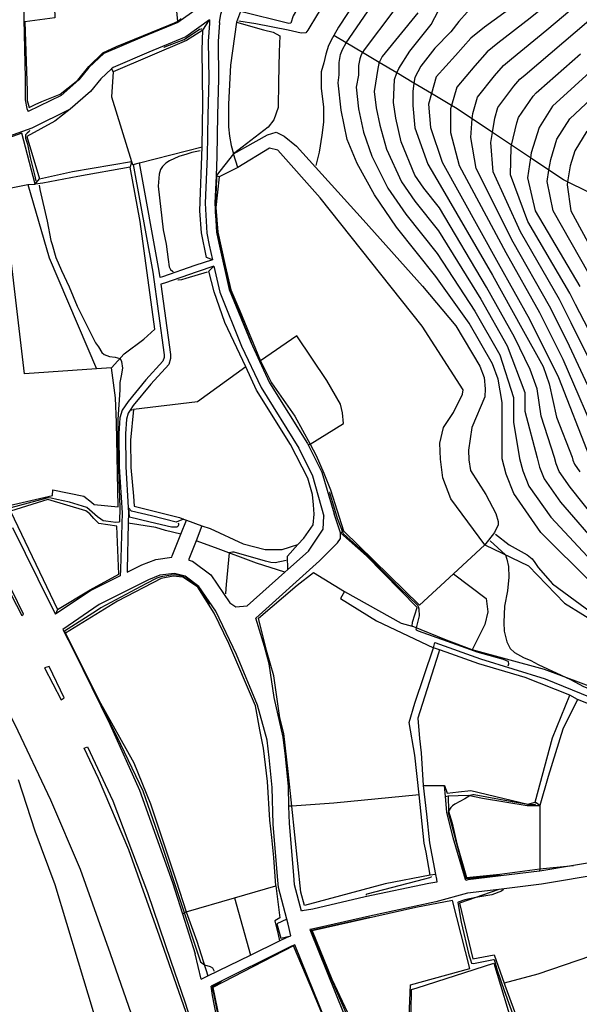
# Model space of a CAD drawing. Header units: metres. Extents: x -53000 to -50572, y -90750 to -89873.
# Tile 8 of 27: x -52510 to -52424, y -90245 to -90094. Entities that reach past the tile are written whole.
import ezdxf

# ---------------------------------------------------------------- set-up
doc = ezdxf.new("R2010")
doc.units = ezdxf.units.M
for name, color, linetype in [('2101000', 7, 'Continuous'), ('5212110', 7, 'Continuous'), ('5212120', 7, 'Continuous'), ('6101110', 7, 'Continuous'), ('6101120', 7, 'Continuous'), ('6110110', 7, 'Continuous'), ('6110120', 7, 'Continuous'), ('6301000', 7, 'Continuous'), ('6302000', 7, 'Continuous'), ('7101000', 7, 'Continuous'), ('7102000', 7, 'Continuous'), ('7201110', 7, 'Continuous'), ('7201120', 7, 'Continuous'), ('7521000', 7, 'Continuous')]:
    doc.layers.add(name, color=color, linetype=linetype)
picture_1 = doc.add_image_def('image1.tif', size_in_pixel=(4000, 3000))

msp = doc.modelspace()

# ---------------------------------------------------------------- linework, layer by layer
at = {"layer": '2101000'}
for points in [[(-52509.51, -90079.54, 41.31), (-52509.16, -90085.4, 40.24), (-52509.12, -90092.03, 40.24), (-52508.83, -90103.19, 40.24), (-52508.83, -90106.57, 40.24)], [(-52474.69, -90079.99, 44.35), (-52475.86, -90083.91, 43.54), (-52478.39, -90087.79, 43.09), (-52481.73, -90092.02, 42.86), (-52485.53, -90094.73, 42.29), (-52490.97, -90097, 41.83), (-52496.82, -90099.49, 41.72), (-52499.1, -90101.63, 41.61), (-52500.67, -90103.53, 41.49), (-52503.36, -90105.89, 40.81), (-52508.38, -90108.36, 40.08)], [(-52479.18, -90094.73, 42.63), (-52478.95, -90093.48, 42.77), (-52478.52, -90091.99, 42.95)], [(-52480.71, -90094.36, 42.76), (-52484.31, -90096.93, 42.29), (-52489.96, -90099.28, 41.83), (-52495.43, -90101.61, 41.72), (-52495.65, -90101.82, 41.71), (-52497.27, -90103.34, 41.61), (-52498.88, -90105.28, 41.49), (-52501.95, -90107.98, 40.81), (-52507.81, -90110.87, 40.02), (-52514.85, -90113.39, 39.67), (-52522.56, -90115.18, 39.56), (-52534.74, -90117.27, 39.99), (-52536.04, -90117.49, 40.04)], [(-52480.71, -90094.36, 42.76), (-52480.7, -90094.88, 42.68), (-52480.89, -90097.59, 43.2), (-52480.81, -90103.42, 43.77), (-52480.95, -90108.84, 43.77), (-52481.06, -90115.19, 43.77), (-52481.35, -90122.35, 43.88), (-52481.11, -90126.95, 43.77), (-52480.75, -90128.77, 43.77), (-52480.24, -90130.99, 43.77)], [(-52479.18, -90094.73, 42.63), (-52479.39, -90097.63, 43.2), (-52479.31, -90103.42, 43.77), (-52479.45, -90108.85, 43.77), (-52479.56, -90115.23, 43.77), (-52479.68, -90118.18, 43.81), (-52479.85, -90122.35, 43.88), (-52479.62, -90126.76, 43.77), (-52479.28, -90128.46, 43.77), (-52477.66, -90135.52, 43.77), (-52474.4, -90143.61, 44), (-52473.05, -90146.51, 44.05), (-52471.5, -90149.82, 44.11), (-52465.71, -90159.08, 44.11), (-52465.61, -90159.28, 44.11), (-52463.55, -90163.48, 44.11), (-52461.63, -90169.85, 43.88)], [(-52508.83, -90106.57, 40.24), (-52508.58, -90107.87, 40.24), (-52508.38, -90108.36, 40.08)], [(-52492.34, -90116.43, 42), (-52489.36, -90132.9, 41.61), (-52487.64, -90145.55, 41.38), (-52487.63, -90145.95, 41.38), (-52487.8, -90146.5, 41.38), (-52490.43, -90149.33, 41.27), (-52493.13, -90152.67, 41.04), (-52494.02, -90153.99, 41.04), (-52494.38, -90155.18, 40.7), (-52494.52, -90157.59, 40.36), (-52494.47, -90162.65, 40.24), (-52494.05, -90169.67, 40.24), (-52494.29, -90178.33, 40.92), (-52494.36, -90179.3, 41.12), (-52498.8, -90181.53, 40.92), (-52504.21, -90185.18, 40.69)], [(-52492.34, -90116.43, 42), (-52491.36, -90116.18, 42)], [(-52480.24, -90130.99, 43.77), (-52482.94, -90131.89, 42.86), (-52487.89, -90133.62, 41.49), (-52488.24, -90133.71, 41.59), (-52488.37, -90132.76, 41.61), (-52491.36, -90116.18, 42)], [(-52480.01, -90132, 43.77), (-52482.59, -90132.82, 42.86), (-52487.56, -90134.57, 41.49), (-52488.1, -90134.74, 41.57), (-52486.65, -90145.47, 41.38), (-52486.63, -90146.08, 41.38), (-52486.9, -90147.01, 41.38), (-52489.67, -90149.99, 41.27), (-52492.33, -90153.27, 41.04), (-52492.82, -90154, 41.04), (-52493.11, -90154.42, 41.04), (-52493.38, -90155.35, 40.7), (-52493.52, -90157.61, 40.36), (-52493.47, -90162.62, 40.24), (-52493.09, -90168.88, 40.24), (-52493.04, -90169.66, 40.24), (-52493.09, -90171.24, 40.37), (-52493.29, -90178.36, 40.92), (-52493.25, -90178.75, 41.17), (-52491.01, -90177.62, 41.27), (-52488.91, -90176.78, 41.38), (-52486.44, -90176.46, 41.47), (-52486.38, -90176.26, 41.63), (-52485.06, -90172.91, 41.49), (-52484.22, -90170.78, 41.41)], [(-52480.01, -90132, 43.77), (-52479.09, -90135.97, 43.77), (-52475.78, -90144.21, 44), (-52472.82, -90150.54, 44.11), (-52467.02, -90159.81, 44.11), (-52464.95, -90164.02, 44.11), (-52463.23, -90170.19, 43.88)], [(-52481.85, -90171.64, 41.41), (-52482.75, -90173.94, 41.51), (-52483.84, -90176.76, 41.63), (-52483.85, -90176.93, 41.67), (-52483.28, -90177.08, 41.72), (-52480.47, -90179.16, 41.83), (-52477.56, -90183.45, 42.06), (-52476.67, -90184.04, 42.13), (-52474.92, -90183.88, 42.1), (-52469.18, -90178.75, 42.72), (-52468.7, -90178.32, 42.78), (-52465.58, -90175.53, 43.2), (-52463.53, -90172.48, 43.43), (-52463.33, -90172.16, 43.54), (-52463.23, -90170.19, 43.88)], [(-52446.14, -90224.93, 44.9), (-52446, -90225.65, 44.9), (-52445.95, -90226.11, 44.45), (-52447.16, -90226.29, 44.43), (-52456.9, -90228.36, 44), (-52464.9, -90230.22, 43.31), (-52466.53, -90230.49, 42.97), (-52466.61, -90230.53, 43.05), (-52467.69, -90226.51, 43.2), (-52467.82, -90225.05, 43.2), (-52468.47, -90217.13, 43.31), (-52468.55, -90214.52, 43.31), (-52468.64, -90211.49, 43.31), (-52469.1, -90206.84, 43.31), (-52469.41, -90203.95, 43.31), (-52470.83, -90197.88, 43.31), (-52471.59, -90192.77, 42.7), (-52472.29, -90190.1, 42.4), (-52473.62, -90185.76, 42.23), (-52463.9, -90176.99, 43.2), (-52461.16, -90174.24, 43.43), (-52460.69, -90173.6, 43.49), (-52460.66, -90172.74, 43.54), (-52461.63, -90169.85, 43.88)], [(-52510.8, -90171.92, 40.41), (-52504.97, -90183.66, 40.66)], [(-52484.22, -90170.78, 41.41), (-52481.85, -90171.64, 41.41)], [(-52509.08, -90185.18, 40.66), (-52514.77, -90173.65, 40.41), (-52515.31, -90173.97, 41.3), (-52513.49, -90177.48, 41.32), (-52509.37, -90185.38, 41.37), (-52509.08, -90185.18, 40.66)], [(-52481.94, -90240.93, 41.82), (-52480.92, -90240.44, 41.91), (-52474.42, -90237.27, 42.48), (-52469.98, -90235.09, 42.87), (-52468.83, -90234.53, 42.97), (-52468.28, -90234.31, 42.97), (-52468.66, -90232.54, 43), (-52468.86, -90231.78, 43.03), (-52470.16, -90226.95, 43.2), (-52470.31, -90225.22, 43.2), (-52470.97, -90217.27, 43.31), (-52471.14, -90211.65, 43.31), (-52471.59, -90207.07, 43.31), (-52471.87, -90204.42, 43.31), (-52473.37, -90199.06, 43.31), (-52476.57, -90191.32, 42.4), (-52479.73, -90184.7, 42.06), (-52482.3, -90180.92, 41.83), (-52484.39, -90179.37, 41.72), (-52486.04, -90178.92, 41.49), (-52488.27, -90179.22, 41.38), (-52489.99, -90179.9, 41.27), (-52497.53, -90183.69, 40.92), (-52503.07, -90187.48, 40.74)], [(-52504.97, -90183.66, 40.66), (-52504.21, -90185.18, 40.69)], [(-52503.07, -90187.48, 40.74), (-52501.44, -90190.76, 40.81), (-52495.89, -90201.98, 41.04), (-52491.39, -90212.03, 41.15), (-52486.36, -90226.14, 41.27), (-52484.82, -90230.95, 41.37), (-52482.86, -90237.04, 41.49)], [(-52502.91, -90197.94, 40.91), (-52505.2, -90193.16, 40.81), (-52505.92, -90193.38, 41.27), (-52503.36, -90198.27, 41.27), (-52502.91, -90197.94, 40.91)], [(-52514.77, -90193.7, 41.27), (-52512.7, -90197.68, 41.27), (-52512.58, -90197.9, 41.27), (-52510.43, -90202.01, 41.27), (-52504.97, -90213.54, 41.27), (-52500.46, -90224.1, 41.27), (-52495.88, -90237, 41.49), (-52491.84, -90248.59, 41.72), (-52488.46, -90259.09, 41.72), (-52482.62, -90279.51, 41.95), (-52475.57, -90302.74, 42.18)], [(-52486.58, -90238.2, 41.79), (-52484.44, -90244.41, 41.83), (-52479.27, -90260.69, 42.01), (-52476.82, -90269.05, 42.06), (-52477.23, -90269.25, 41.86), (-52480.8, -90256.77, 41.72), (-52484.26, -90246.05, 41.72), (-52488.33, -90234.35, 41.49), (-52493.01, -90221.18, 41.27), (-52497.67, -90210.27, 41.27), (-52499.86, -90205.65, 41.27), (-52499.33, -90205.43, 41.05), (-52495.48, -90213.7, 41.15), (-52490.14, -90227.67, 41.27), (-52486.58, -90238.2, 41.79)], [(-52448.06, -90211.33, 45.27), (-52444.81, -90211.33, 45.27)], [(-52448.06, -90211.33, 45.27), (-52447.53, -90215.74, 44.9), (-52447.09, -90220.12, 44.9), (-52446.14, -90224.93, 44.9)], [(-52405.82, -90220.78, 48.57), (-52414.92, -90221.86, 48.09), (-52419.58, -90222.64, 47.78), (-52425.07, -90223.56, 47.41), (-52430.22, -90224.42, 47.07), (-52430.26, -90224.43, 47.07), (-52441.22, -90225.77, 44.97), (-52441.51, -90225.85, 44.9), (-52441.73, -90225.19, 44.9), (-52443.45, -90219.34, 44.9), (-52444.45, -90215.42, 44.9), (-52444.66, -90213.03, 45.12), (-52444.81, -90211.33, 45.27)], [(-52405.76, -90222.79, 48.57), (-52414.64, -90223.84, 48.09), (-52420.54, -90224.83, 47.69), (-52429.97, -90226.41, 47.07), (-52436.5, -90227.21, 45.82), (-52441.3, -90227.8, 44.9), (-52446.13, -90229.14, 44.45), (-52456.24, -90231.29, 44), (-52464.32, -90233.16, 43.31), (-52465.31, -90233.33, 43.12), (-52465.36, -90233.35, 42.74), (-52460.16, -90246.22, 43.43), (-52458.48, -90249.8, 43.58), (-52455.25, -90256.66, 43.88), (-52455.17, -90256.84, 43.88), (-52447.71, -90274.27, 44.11)], [(-52472.97, -90269.73, 42.07), (-52469.52, -90268.9, 42.1), (-52466.19, -90267.64, 42.2), (-52466.03, -90266.51, 42.32), (-52466.04, -90266.1, 42.32), (-52467.12, -90263.43, 42.66), (-52464.04, -90261.96, 42.77), (-52458.91, -90259.5, 42.77), (-52457.59, -90258.8, 43.89), (-52457.99, -90257.88, 43.88), (-52462.92, -90247.42, 43.43), (-52467.66, -90235.67, 42.81), (-52468.17, -90235.88, 42.97), (-52480.44, -90242.01, 41.83)], [(-52481.94, -90240.93, 41.82), (-52482.86, -90237.04, 41.49)], [(-52472.97, -90269.73, 42.07), (-52475.93, -90259.65, 42.01), (-52478.91, -90250.27, 41.91), (-52480.21, -90243.41, 41.83), (-52480.44, -90242.01, 41.83)]]:
    msp.add_polyline3d(points, dxfattribs=at)
at = {"layer": '5212110'}
for points in [[(-52425.62, -90197.52, 45.27), (-52432.45, -90194.84, 45.27), (-52439.54, -90192.75, 45.27), (-52444.52, -90190.94, 45.27), (-52445.55, -90190.63, 45.27), (-52446.48, -90190.3, 43.79)], [(-52405.54, -90204.64, 48.57), (-52407.98, -90204.18, 47.45), (-52411.27, -90203.41, 47.34), (-52414.99, -90201.95, 47.21), (-52424.49, -90198.22, 46.88), (-52425.62, -90197.52, 45.27)]]:
    msp.add_polyline3d(points, dxfattribs=at)
at = {"layer": '5212120'}
for points in [[(-52446.48, -90190.3, 43.79), (-52446.29, -90189.48, 43.1)], [(-52446.29, -90189.48, 43.1), (-52439.31, -90192, 43.53), (-52429.41, -90195.03, 44.65), (-52418.41, -90199.54, 45.32), (-52407.54, -90202.76, 45.54), (-52392.4, -90206.02, 46.89), (-52385.3, -90206.35, 46.89), (-52381.36, -90206.19, 46.89), (-52376.79, -90204.88, 47.12), (-52376.45, -90206.61, 48.57)]]:
    msp.add_polyline3d(points, dxfattribs=at)
at = {"layer": '6101110'}
for points in [[(-52470.24, -90076.6, 46.43), (-52470.99, -90083.45, 45.95), (-52471.1, -90083.97, 45.84), (-52472.57, -90086.37, 44.93), (-52475.01, -90091.46, 44.93), (-52475.95, -90093.07, 44.82), (-52476.54, -90094.7, 46.18), (-52477.46, -90101.28, 46.18), (-52477.79, -90107.22, 46.29), (-52477.78, -90110.7, 46.29), (-52477.63, -90112.12, 46.29), (-52477.4, -90113.53, 46.29), (-52477.03, -90114.79, 46.29)], [(-52506.68, -90118.61, 40.95), (-52501.61, -90117.49, 41.06), (-52492.6, -90115.96, 42)]]:
    msp.add_polyline3d(points, dxfattribs=at)
at = {"layer": '6101120'}
for points in [[(-52477.03, -90114.79, 46.29), (-52479.68, -90118.18, 43.81)], [(-52492.6, -90115.96, 42), (-52492.79, -90116.83, 40.27), (-52500.78, -90118.26, 40.27), (-52506.16, -90119.29, 40.27), (-52507.34, -90119.45, 39.7)], [(-52507.34, -90119.45, 39.7), (-52506.68, -90118.61, 40.95)], [(-52473.8, -90307.68, 42.43), (-52478.13, -90308.2, 40.79), (-52488.02, -90270.93, 40.79), (-52489.08, -90266.85, 40.79), (-52492.72, -90256.66, 40.79), (-52493.69, -90254.11, 40.42), (-52495.03, -90253.65, 39.51), (-52496.26, -90251.69, 39.27), (-52498.39, -90245.91, 39.27), (-52500.7, -90238.32, 39.27), (-52504.25, -90226.51, 39.27), (-52507.34, -90218.32, 39.27), (-52509.86, -90210.45, 39.27)]]:
    msp.add_polyline3d(points, dxfattribs=at)
at = {"layer": '6110110'}
for points in [[(-52492.3, -90153.86, 41.41), (-52492.74, -90158.55, 41.41), (-52492.71, -90162.74, 41.41), (-52492.29, -90167.11, 41.41), (-52492.2, -90168.67, 41.41), (-52485.27, -90170.4, 41.41), (-52484.67, -90170.62, 41.41)], [(-52445.55, -90190.63, 45.27), (-52445.68, -90191.1, 45.27), (-52448.86, -90201.06, 45.27), (-52448.6, -90204.17, 45.27), (-52448.36, -90206.35, 45.27), (-52448.06, -90211.33, 45.27)], [(-52424.49, -90198.22, 46.88), (-52426.69, -90202.72, 47.09), (-52428.97, -90209.97, 47.2), (-52430.21, -90214.41, 47.2)]]:
    msp.add_polyline3d(points, dxfattribs=at)
at = {"layer": '6110120'}
for points in [[(-52481.82, -90113.75, 42), (-52481.72, -90107.12, 42), (-52481.79, -90098.92, 42), (-52481.7, -90095.93, 42), (-52480.71, -90094.36, 42.76)], [(-52480.24, -90130.99, 43.77), (-52481.17, -90130.68, 42.09), (-52481.93, -90126.88, 42.09), (-52482.17, -90123.54, 42.09), (-52481.82, -90113.75, 42)], [(-52475.16, -90147.38, 41.41), (-52478.33, -90140.57, 41.75), (-52479.97, -90135.92, 41.89), (-52480.77, -90132.76, 41.97), (-52480.01, -90132, 43.77)], [(-52467.2, -90174.52, 41.41), (-52466.3, -90173.56, 41.41), (-52464.83, -90171.49, 41.41), (-52464.71, -90169.88, 41.41), (-52464.78, -90168.47, 41.41), (-52464.97, -90166.88, 41.41), (-52465.68, -90164.38, 41.41), (-52468.33, -90159.25, 41.41), (-52473.53, -90150.92, 41.41), (-52475.16, -90147.38, 41.41)], [(-52492.82, -90154, 41.04), (-52492.3, -90153.86, 41.41)], [(-52485.79, -90171.08, 39.61), (-52489.56, -90170.12, 39.61), (-52492.63, -90169.43, 39.39), (-52493.09, -90168.88, 40.24)], [(-52511.83, -90169.7, 40.41), (-52511.09, -90169.4, 40.38), (-52503.9, -90184.45, 40.38), (-52504.21, -90185.18, 40.69)], [(-52484.67, -90170.62, 41.41), (-52485.79, -90171.08, 39.61)], [(-52468.7, -90178.32, 42.78), (-52468.76, -90176.27, 41.63), (-52467.2, -90174.52, 41.41)], [(-52449.34, -90206.68, 43.79), (-52450.19, -90201.72, 43.79), (-52449.33, -90198.76, 43.79), (-52446.48, -90190.3, 43.79)], [(-52430.96, -90213.89, 45.27), (-52428.29, -90204.08, 45.27), (-52425.62, -90197.52, 45.27)], [(-52448.64, -90212.79, 43.79), (-52449.34, -90206.68, 43.79)], [(-52446.98, -90225.02, 43.79), (-52447.61, -90221.52, 43.79), (-52447.87, -90220.16, 43.79), (-52448.64, -90212.79, 43.79)], [(-52430.21, -90214.41, 47.2), (-52430.96, -90213.89, 45.27)], [(-52446.14, -90224.93, 44.9), (-52446.98, -90225.02, 43.79)]]:
    msp.add_polyline3d(points, dxfattribs=at)
at = {"layer": '6301000'}
for points in [[(-52495.43, -90102.26, 42), (-52495.67, -90106.08, 42), (-52492.6, -90115.96, 42)], [(-52495.65, -90101.82, 41.71), (-52495.43, -90102.26, 42)], [(-52501.95, -90107.98, 40.81), (-52504.3, -90109.83, 41.06), (-52508.62, -90112.15, 40.95), (-52506.68, -90118.61, 40.95)], [(-52495.68, -90147.51, 39.7), (-52493.71, -90145.39, 40.15), (-52490.71, -90143.12, 40.15), (-52489.02, -90141.62, 40.15), (-52491.27, -90125.14, 40.27), (-52492.79, -90116.83, 40.27)], [(-52495.68, -90147.51, 39.7), (-52497.93, -90147.67, 39.7), (-52508.97, -90148.43, 39.7), (-52512.25, -90120.27, 39.7), (-52508.43, -90119.48, 39.7), (-52507.34, -90119.45, 39.7)], [(-52465.61, -90159.28, 44.11), (-52465.32, -90159.17, 44.5), (-52460.2, -90156.02, 44.5), (-52460.36, -90154.39, 44.5), (-52460.7, -90153.07, 44.5), (-52462.75, -90149.47, 44.5), (-52467.36, -90142.61, 44.5), (-52472.9, -90146.42, 44.5), (-52473.05, -90146.51, 44.05)], [(-52460.66, -90172.74, 43.54), (-52460.22, -90172.4, 44.5), (-52448.6, -90183.79, 44.5), (-52443.43, -90179, 44.5), (-52438.65, -90174.58, 44.5)], [(-52448.64, -90212.79, 43.79), (-52461.67, -90214.03, 43.79), (-52468.09, -90214.5, 43.79), (-52468.55, -90214.52, 43.31)], [(-52444.66, -90213.03, 45.12), (-52444.24, -90212.94, 45.5), (-52441.17, -90212.81, 45.95), (-52438.97, -90213.27, 46.29), (-52432.18, -90214.41, 46.79), (-52430.21, -90214.41, 47.2)], [(-52484.82, -90230.95, 41.37), (-52484.23, -90230.64, 42.2), (-52476.86, -90228.5, 42.2), (-52470.57, -90226.67, 42.2)], [(-52470.57, -90226.67, 42.2), (-52469.94, -90231.55, 42.2), (-52470.69, -90232.04, 42.2), (-52470.21, -90234.09, 42.2), (-52469.98, -90235.09, 42.87)], [(-52436.5, -90227.21, 45.82), (-52442.48, -90229.33, 46.13), (-52440.45, -90237.84, 46.36), (-52437.2, -90237.19, 46.36), (-52435.66, -90241.54, 46.46), (-52435.56, -90241.83, 46.47), (-52427.2, -90264.59, 46.36), (-52419.54, -90262.58, 46.84)], [(-52476.86, -90228.5, 42.2), (-52474.42, -90237.27, 42.48)]]:
    msp.add_polyline3d(points, dxfattribs=at)
at = {"layer": '6302000'}
for points in [[(-52508.43, -90119.48, 39.7), (-52505.19, -90130.72, 39.91), (-52497.93, -90147.67, 39.7)], [(-52430.21, -90214.41, 47.2), (-52430.23, -90224.09, 47.18), (-52430.26, -90224.43, 47.07)], [(-52422.49, -90237.4, 47.66), (-52430.51, -90240.19, 47.38), (-52435.66, -90241.54, 46.46)]]:
    msp.add_polyline3d(points, dxfattribs=at)
at = {"layer": '7101000'}
for points in [[(-52420.37, -90080.98, 60), (-52425.07, -90084.77, 60), (-52429.99, -90088.93, 60), (-52434.26, -90092.25, 60), (-52438.7, -90095.48, 60), (-52440.79, -90097.16, 60), (-52443.09, -90099.81, 60), (-52446.05, -90103.07, 60), (-52446.78, -90105.6, 60), (-52447.24, -90107.21, 60), (-52446.94, -90110.77, 60), (-52445.17, -90116.1, 60), (-52436.57, -90131.5, 60), (-52431.82, -90140.08, 60), (-52427.38, -90148.97, 60), (-52422.63, -90161.11, 60)], [(-52422.34, -90180.36, 50), (-52430.05, -90172.66, 50), (-52434.2, -90166.74, 50), (-52435.38, -90163.78, 50), (-52435.98, -90161.41, 50), (-52435.98, -90157.56, 50), (-52435.98, -90152.82, 50), (-52436.57, -90149.26, 50), (-52437.46, -90146.89, 50), (-52441.01, -90140.68, 50), (-52446.1, -90133.54, 50), (-52452.11, -90126, 50), (-52455.5, -90121.07, 50), (-52458.12, -90116.29, 50), (-52459.66, -90112.6, 50), (-52460.59, -90108.13, 50), (-52461.05, -90103.97, 50), (-52460.9, -90102.74, 50), (-52460.89, -90100.88, 50), (-52460.66, -90099.64, 50), (-52460.36, -90098.85, 50), (-52459.8, -90097.87, 50), (-52459.79, -90097.86, 50), (-52455.97, -90092.29, 50)], [(-52421.45, -90101.33, 70), (-52428.27, -90107.54, 70), (-52430.34, -90110.8, 70), (-52431.53, -90114.65, 70), (-52431.65, -90115.43, 70), (-52432.12, -90118.5, 70), (-52430.94, -90123.54, 70), (-52424.12, -90135.09, 70)], [(-52508.18, -90111.23, 40), (-52508.23, -90111.42, 40), (-52508.54, -90111.67, 40), (-52508.82, -90111.9, 40), (-52508.79, -90112.4, 40), (-52508.51, -90113.33, 40), (-52508.09, -90115.35, 40), (-52507.36, -90118.21, 40), (-52507.22, -90119.01, 40)], [(-52506.69, -90119.62, 40), (-52506.61, -90120.27, 40), (-52505.49, -90125.12, 40), (-52504.95, -90128.05, 40), (-52504.74, -90128.68, 40), (-52504.19, -90130.65, 40), (-52503.31, -90132.66, 40), (-52502.11, -90135.14, 40), (-52500.9, -90138.09, 40), (-52498.12, -90143.68, 40), (-52497.66, -90144.33, 40), (-52497.14, -90145.19, 40), (-52496.77, -90145.5, 40), (-52496.37, -90145.65, 40), (-52495.97, -90145.77, 40), (-52495.11, -90145.87, 40), (-52494.38, -90146.11, 40), (-52494.21, -90146.3, 40), (-52494.12, -90146.54, 40), (-52493.97, -90147.59, 40), (-52494.18, -90148.75, 40), (-52494.37, -90149.74, 40), (-52494.4, -90150.88, 40), (-52494.68, -90155.42, 40), (-52494.71, -90160.12, 40), (-52494.4, -90168.84, 40), (-52494.46, -90171.03, 40), (-52494.55, -90171.12, 40), (-52495.01, -90171.15, 40), (-52496.55, -90170.93, 40), (-52496.92, -90170.87, 40), (-52497.29, -90170.63, 40), (-52497.78, -90170.29, 40), (-52499.41, -90168.84, 40), (-52502.09, -90168.04, 40), (-52504.03, -90167.62, 40), (-52504.88, -90167.42, 40), (-52505.26, -90167.4, 40), (-52505.75, -90167.5, 40), (-52511.02, -90168.93, 40)], [(-52492.9, -90170.35, 40), (-52492.98, -90169.5, 40), (-52492.98, -90169.28, 40)], [(-52485.48, -90171.22, 40), (-52485.45, -90171.35, 40), (-52485.45, -90171.58, 40), (-52485.54, -90171.78, 40), (-52485.66, -90171.85, 40), (-52485.93, -90171.86, 40), (-52486.49, -90171.85, 40), (-52489.77, -90171.1, 40), (-52492.9, -90170.35, 40)]]:
    msp.add_polyline3d(points, dxfattribs=at)
at = {"layer": '7102000'}
for points in [[(-52450.16, -90074.38, 48), (-52449.84, -90074.63, 48), (-52449.71, -90075.05, 48), (-52449.66, -90075.52, 48), (-52449.66, -90076.39, 48), (-52449.87, -90077.21, 48), (-52452.63, -90082.25, 48), (-52455.13, -90086.77, 48), (-52458.31, -90091.45, 48), (-52461, -90095.48, 48), (-52461.71, -90096.72, 48), (-52461.91, -90097.07, 48), (-52462.51, -90098.27, 48), (-52462.92, -90099.57, 48), (-52463.2, -90100.9, 48), (-52463.62, -90102.29, 48), (-52463.62, -90104.78, 48), (-52463.29, -90107.67, 48), (-52463.29, -90109.99, 48), (-52463.54, -90111.98, 48), (-52463.96, -90114.55, 48), (-52464.42, -90116.62, 48)], [(-52423.25, -90078.26, 58), (-52431.2, -90083.64, 58), (-52434.29, -90085.67, 58), (-52436.5, -90087.7, 58), (-52438, -90089.29, 58), (-52440.03, -90091.76, 58), (-52442.6, -90094.59, 58), (-52443.83, -90096.19, 58), (-52446.24, -90098.67, 58), (-52448.4, -90101.44, 58), (-52449.33, -90103.13, 58), (-52449.45, -90104.01, 58), (-52449.64, -90105.29, 58), (-52449.64, -90107.44, 58), (-52449.33, -90110.83, 58), (-52447.32, -90116.38, 58), (-52445.47, -90119.61, 58), (-52437.46, -90133.33, 58), (-52432.95, -90141.45, 58)], [(-52470.77, -90082.97, 46), (-52469.63, -90084.6, 46), (-52468.79, -90085.54, 46), (-52468.48, -90085.85, 46), (-52467.63, -90086.39, 46), (-52466.01, -90087.08, 46), (-52464.81, -90087.32, 46), (-52462.45, -90087.62, 46), (-52462.09, -90088.04, 46), (-52461.97, -90089.13, 46), (-52462.69, -90091.06, 46), (-52464.2, -90093.48, 46), (-52465.66, -90095.9, 46), (-52465.96, -90096.32, 46), (-52466.68, -90096.38, 46), (-52468.68, -90095.9, 46), (-52473.63, -90094.93, 46), (-52476.21, -90094.52, 46)], [(-52429.13, -90095.88, 64), (-52413.51, -90082.69, 64)], [(-52417.3, -90157.05, 66), (-52425.42, -90140.64, 66), (-52427.2, -90137.09, 66), (-52433.19, -90126.72, 66), (-52437.34, -90117.54, 66), (-52437.7, -90113.1, 66), (-52437.45, -90111.56, 66), (-52437.1, -90109.37, 66), (-52436.63, -90107.71, 66), (-52434.2, -90104.45, 66), (-52433.28, -90103.39, 66), (-52432.44, -90102.72, 66), (-52426.57, -90097.7, 66), (-52411.63, -90084.93, 66)], [(-52423.38, -90087.2, 62), (-52427.32, -90090.53, 62), (-52431.7, -90094.06, 62), (-52436.62, -90097.89, 62), (-52438.29, -90099.24, 62), (-52440.13, -90101.36, 62), (-52442.91, -90104.61, 62), (-52443.71, -90107.42, 62), (-52443.86, -90107.93, 62), (-52443.86, -90111.54, 62), (-52442.56, -90116.58, 62), (-52435.44, -90129.9, 62), (-52430.28, -90139.08, 62), (-52426.73, -90146.19, 62), (-52420.86, -90159.76, 62)], [(-52427.26, -90163.36, 56), (-52427.73, -90162.18, 56), (-52427.97, -90161.23, 56), (-52430.02, -90154.88, 56), (-52430.63, -90150.72, 56), (-52431.71, -90147.79, 56), (-52434.08, -90142.81, 56), (-52438.35, -90135.17, 56), (-52445.54, -90123.07, 56), (-52447.94, -90120.06, 56), (-52449.3, -90118.08, 56), (-52451.41, -90112.98, 56), (-52452.21, -90109.37, 56), (-52452.56, -90106.98, 56), (-52452.41, -90103.44, 56), (-52452.05, -90102.46, 56), (-52451.79, -90101.75, 56), (-52450.1, -90099.13, 56), (-52446.84, -90095.03, 56), (-52443.92, -90089.47, 56)], [(-52452.52, -90092.93, 52), (-52457.05, -90098.91, 52), (-52457.3, -90099.34, 52), (-52457.5, -90099.69, 52), (-52457.74, -90100.32, 52), (-52457.92, -90101.31, 52), (-52457.93, -90102.81, 52), (-52458.29, -90104.62, 52), (-52457.92, -90107.95, 52), (-52457.18, -90111.52, 52), (-52455.88, -90115.19, 52), (-52453.43, -90120.07, 52), (-52450.72, -90124.02, 52), (-52445.91, -90130.05, 52), (-52440.13, -90138.84, 52), (-52436.33, -90145.53, 52), (-52434.26, -90152.05, 52), (-52434.26, -90155.84, 52), (-52433.31, -90161.35, 52), (-52432.83, -90163.24, 52), (-52431.88, -90165.61, 52), (-52428.56, -90170.35, 52), (-52421.57, -90177.81, 52)], [(-52448.87, -90093.26, 54), (-52454.3, -90099.95, 54), (-52454.64, -90100.54, 54), (-52454.76, -90100.85, 54), (-52454.82, -90101.01, 54), (-52454.96, -90101.75, 54), (-52455.53, -90105.27, 54), (-52455.25, -90107.76, 54), (-52454.69, -90110.44, 54), (-52453.65, -90114.08, 54), (-52451.37, -90119.08, 54), (-52449.33, -90122.04, 54), (-52445.72, -90126.56, 54), (-52439.24, -90137, 54), (-52435.2, -90144.17, 54), (-52432.54, -90151.28, 54), (-52432.54, -90154.12, 54), (-52430.64, -90161.29, 54), (-52430.28, -90162.71, 54), (-52429.57, -90164.49, 54), (-52427.08, -90168.04, 54), (-52420.8, -90175.27, 54)], [(-52485.04, -90094.2, 42), (-52485.45, -90094.56, 42), (-52486.67, -90095.12, 42), (-52488.56, -90095.9, 42)], [(-52487.69, -90098.52, 42), (-52487.64, -90098.52, 42), (-52487.24, -90098.36, 42), (-52484.57, -90097.32, 42), (-52482.23, -90095.76, 42), (-52481.98, -90095.72, 42), (-52481.91, -90095.72, 42), (-52481.85, -90095.74, 42)], [(-52419.08, -90158.4, 64), (-52426.07, -90143.42, 64), (-52428.74, -90138.08, 64), (-52434.32, -90128.31, 64), (-52439.95, -90117.06, 64), (-52440.78, -90112.32, 64), (-52440.55, -90109.49, 64), (-52440.48, -90108.65, 64), (-52439.77, -90106.16, 64), (-52437.16, -90102.9, 64), (-52435.78, -90101.32, 64), (-52434.53, -90100.31, 64), (-52429.13, -90095.88, 64)], [(-52415.52, -90155.69, 68), (-52424.77, -90137.86, 68), (-52425.66, -90136.09, 68), (-52432.06, -90125.13, 68), (-52434.73, -90118.02, 68), (-52434.61, -90113.87, 68), (-52434.53, -90113.51, 68), (-52433.72, -90110.08, 68), (-52433.49, -90109.25, 68), (-52431.23, -90106, 68), (-52430.77, -90105.47, 68), (-52430.36, -90105.13, 68), (-52424.01, -90099.51, 68)], [(-52422.69, -90133.19, 72), (-52428.21, -90123.54, 72), (-52429.1, -90119.03, 72), (-52428.83, -90117.31, 72), (-52428.56, -90115.66, 72), (-52427.62, -90112.58, 72), (-52425.66, -90109.44, 72), (-52419.08, -90103.28, 72)], [(-52423.05, -90111.34, 74), (-52424.89, -90114.36, 74), (-52425.6, -90116.67, 74), (-52426, -90119.1, 74), (-52426.07, -90119.57, 74), (-52425.48, -90123.54, 74), (-52421.27, -90131.3, 74)], [(-52482.09, -90114.33, 42), (-52483.39, -90114.6, 42), (-52484.16, -90114.88, 42), (-52485.38, -90115.24, 42), (-52486.8, -90115.9, 42), (-52487.36, -90116.26, 42), (-52487.88, -90116.73, 42), (-52488.2, -90117.23, 42), (-52488.36, -90117.92, 42), (-52488.54, -90119.75, 42), (-52487.79, -90126.44, 42), (-52487.3, -90128.63, 42), (-52486.99, -90130.95, 42), (-52486.86, -90132.09, 42), (-52486.77, -90132.31, 42), (-52486.64, -90132.49, 42), (-52486.33, -90132.73, 42), (-52486.24, -90132.81, 42)], [(-52474.29, -90143.67, 44), (-52474.69, -90142.66, 44), (-52477.36, -90136.01, 44), (-52477.56, -90135.53, 44), (-52477.65, -90135.22, 44), (-52478.04, -90133.51, 44), (-52478.56, -90131.15, 44), (-52479.09, -90128.65, 44), (-52479.46, -90126.95, 44), (-52479.55, -90126.16, 44), (-52479.75, -90123.71, 44), (-52479.77, -90122.8, 44), (-52479.62, -90120.08, 44), (-52479.59, -90118.41, 44), (-52479.56, -90118.22, 44), (-52479.54, -90118.17, 44)], [(-52485.52, -90134.05, 42), (-52485.49, -90134.06, 42), (-52484.92, -90134.01, 42), (-52484.24, -90133.83, 42), (-52480.98, -90132.86, 42)], [(-52432.95, -90141.45, 58), (-52429.71, -90147.33, 58), (-52428.78, -90149.95, 58), (-52427.7, -90155.03, 58), (-52425.3, -90161.17, 58), (-52425.18, -90161.64, 58), (-52424.95, -90162.24, 58), (-52424.12, -90163.42, 58)], [(-52420.03, -90172.72, 56), (-52425.6, -90165.73, 56), (-52427.26, -90163.36, 56)], [(-52435.06, -90193.04, 44), (-52434.96, -90192.75, 44), (-52435.01, -90192.46, 44), (-52435.08, -90192.41, 44), (-52435.76, -90192.09, 44), (-52439.81, -90190.98, 44), (-52441.48, -90190.36, 44), (-52448.75, -90187.75, 44), (-52449.06, -90187.59, 44), (-52449.12, -90187.44, 44), (-52449.06, -90187.26, 44), (-52448.59, -90185.41, 44), (-52448.66, -90184.39, 44), (-52448.75, -90184.02, 44), (-52448.87, -90183.84, 44), (-52451.68, -90181.14, 44), (-52457.14, -90175.63, 44), (-52460.22, -90172.86, 44), (-52461.12, -90170.55, 44), (-52462.29, -90166.63, 44), (-52462.33, -90166.54, 44), (-52462.38, -90166.54, 44)], [(-52436.98, -90172.92, 48), (-52434.91, -90174.57, 48), (-52432.14, -90176.11, 48), (-52431.42, -90176.69, 48), (-52431.01, -90177.24, 48), (-52430.46, -90178.04, 48), (-52428.27, -90180.51, 48), (-52420.6, -90186.18, 48)], [(-52437.83, -90173.96, 46), (-52435.46, -90176.1, 46), (-52435.27, -90176.76, 46), (-52435.02, -90177.85, 46), (-52434.97, -90179.52, 46), (-52435.17, -90181.6, 46), (-52435.63, -90183.93, 46), (-52435.7, -90186.44, 46), (-52435.66, -90187.73, 46), (-52435.25, -90189.36, 46), (-52434.75, -90190.38, 46), (-52434.11, -90191.03, 46), (-52432.74, -90191.79, 46), (-52431.6, -90192.24, 46), (-52430.46, -90192.85, 46), (-52425.53, -90195.12, 46), (-52423.55, -90196.23, 46), (-52419, -90197.93, 46), (-52404.85, -90202.47, 46), (-52403.14, -90203, 46), (-52402.33, -90203.37, 46), (-52402.37, -90203.62, 46)], [(-52468.99, -90176.98, 42), (-52470.66, -90177.32, 42), (-52471.34, -90177.27, 42), (-52472.11, -90177.06, 42), (-52476.93, -90175.66, 42), (-52477.18, -90175.66, 42), (-52477.69, -90175.79, 42), (-52478.15, -90180.61, 42), (-52478.25, -90181.99, 42), (-52478.27, -90182.05, 42)], [(-52480.67, -90183.69, 42), (-52482.3, -90181.06, 42), (-52482.32, -90181.01, 42), (-52482.69, -90180.76, 42), (-52484.69, -90179.45, 42), (-52485.05, -90179.31, 42), (-52485.98, -90179.16, 42), (-52486.62, -90179.21, 42), (-52488.11, -90179.46, 42), (-52488.71, -90179.68, 42), (-52490.39, -90180.53, 42), (-52497.31, -90184.19, 42), (-52497.94, -90184.64, 42), (-52502.84, -90187.75, 42), (-52502.76, -90188.03, 42), (-52502.63, -90188.29, 42), (-52499.13, -90195.34, 42), (-52498.7, -90196.22, 42), (-52495.25, -90203.05, 42), (-52494.86, -90203.84, 42), (-52490.89, -90212.13, 42), (-52487.87, -90220.75, 42), (-52482.42, -90237.24, 42), (-52482.05, -90238.27, 42), (-52481.46, -90238.75, 42), (-52480.58, -90239, 42), (-52480.21, -90239.22, 42), (-52479.98, -90239.7, 42)], [(-52430.89, -90214.2, 46), (-52430.99, -90214.26, 46), (-52431.9, -90214.28, 46), (-52432.05, -90214.26, 46), (-52432.6, -90214.16, 46), (-52434.47, -90213.86, 46), (-52440.27, -90212.77, 46), (-52440.47, -90212.77, 46), (-52440.87, -90212.87, 46), (-52441.7, -90213.37, 46), (-52443.21, -90214.17, 46), (-52443.58, -90214.47, 46), (-52443.84, -90214.72, 46), (-52444.17, -90215.26, 46), (-52444.21, -90215.49, 46), (-52443.88, -90216.74, 46), (-52442.62, -90221.52, 46), (-52442.04, -90223.77, 46), (-52441.54, -90225.42, 46), (-52441.43, -90225.57, 46), (-52436.77, -90225.1, 46), (-52436.04, -90225.06, 46)], [(-52456.72, -90228.09, 44), (-52456.68, -90227.94, 44), (-52456.6, -90227.89, 44), (-52447.77, -90225.59, 44), (-52447.03, -90225.39, 44), (-52446.76, -90225.29, 44), (-52446.77, -90225.24, 44)], [(-52435.75, -90227.25, 46), (-52436.1, -90227.51, 46), (-52437.54, -90228.04, 46), (-52440.01, -90228.45, 46), (-52441.7, -90228.83, 46), (-52442.69, -90229.16, 46), (-52442.77, -90229.24, 46), (-52442.24, -90232.2, 46), (-52441.05, -90237.22, 46), (-52440.82, -90237.97, 46), (-52440.68, -90238.5, 46), (-52440.36, -90238.54, 46), (-52437.29, -90237.92, 46), (-52437.21, -90237.95, 46), (-52436.72, -90239.57, 46), (-52435.67, -90242.65, 46), (-52430.02, -90258.32, 46)], [(-52451.26, -90265.65, 44), (-52451.3, -90265.51, 44), (-52451.82, -90264.14, 44), (-52453.56, -90260.01, 44), (-52454.72, -90257.09, 44), (-52454.72, -90256.97, 44), (-52451.1, -90254.17, 44), (-52451.01, -90253.9, 44), (-52451.03, -90250.5, 44), (-52451.06, -90250.43, 44), (-52451.21, -90250.38, 44), (-52452.69, -90250.18, 44), (-52458.32, -90249.46, 44), (-52458.37, -90249.36, 44), (-52458.99, -90248, 44), (-52463.36, -90237.86, 44), (-52464.9, -90234.09, 44), (-52465.14, -90233.52, 44), (-52465.09, -90233.43, 44), (-52459.84, -90232.26, 44), (-52456.18, -90231.48, 44)], [(-52478.85, -90241.26, 42), (-52479.46, -90241.72, 42), (-52480.27, -90242.12, 42), (-52480.27, -90242.29, 42), (-52480.15, -90242.86, 42), (-52478.62, -90250.58, 42), (-52478.05, -90252.56, 42), (-52477.38, -90254.5, 42), (-52475.96, -90258.97, 42)]]:
    msp.add_polyline3d(points, dxfattribs=at)
at = {"layer": '7201110'}
msp.add_polyline3d([(-52477.03, -90114.79, 46.29), (-52471.82, -90111.89, 47.32), (-52470.51, -90111.52, 47.66), (-52469.26, -90112.09, 47.89), (-52467.38, -90113.65, 47.77), (-52457.23, -90124.89, 48.57), (-52448.14, -90135.05, 48.57), (-52443.05, -90141.08, 49.02), (-52439.39, -90147.27, 49.14), (-52438.72, -90148.98, 49.14), (-52438.56, -90150.71, 49.14), (-52438.63, -90151.94, 49.14), (-52440.63, -90156.63, 49.14), (-52441.13, -90160.12, 49.02), (-52441.09, -90161.55, 48.91), (-52440.83, -90163.18, 48.91), (-52438.47, -90166.87, 48.91), (-52436.96, -90169.77, 48.8), (-52436.61, -90170.98, 48.68), (-52436.6, -90171.49, 48.57), (-52437.13, -90172.7, 48.11), (-52438.65, -90174.58, 44.5)], dxfattribs=at)
at = {"layer": '7201120'}
msp.add_polyline3d([(-52438.65, -90174.58, 44.5), (-52443.8, -90167.54, 44.5), (-52445.02, -90164.32, 44.5), (-52445.41, -90161.47, 44.5), (-52445.49, -90159.02, 44.5), (-52444.95, -90156.65, 44.5), (-52443.39, -90154.33, 44.5), (-52442.05, -90151.52, 44.5), (-52441.96, -90150.9, 44.5), (-52448.19, -90141.13, 44.5), (-52463.8, -90121.52, 44.5), (-52470.26, -90114.23, 44.5), (-52471.5, -90113.96, 44.5), (-52476.37, -90116.9, 44.5), (-52477.03, -90114.79, 46.29)], dxfattribs=at)
at = {"layer": '7521000'}
for points in [[(-52472.57, -90086.37, 44.93), (-52465.19, -90088.71, 44.82), (-52465.74, -90090.78, 44.82), (-52467.02, -90092.26, 44.82), (-52467.89, -90093.73, 44.82), (-52468.26, -90094.87, 44.82), (-52468.57, -90094.88, 44.82), (-52475.95, -90093.07, 44.82)], [(-52504.44, -90090.87, 41.54), (-52504.33, -90094.02, 41.54), (-52508.91, -90094.63, 41.54), (-52508.56, -90105.2, 41.54), (-52508.53, -90106.67, 41.54), (-52508.24, -90107.73, 41.54), (-52507.34, -90107.28, 41.54), (-52506.31, -90106.81, 41.54), (-52503.51, -90105.7, 41.54), (-52500.8, -90103.56, 41.54), (-52499.11, -90101.49, 41.54), (-52496.99, -90099.39, 41.54), (-52494.9, -90098.43, 41.54), (-52485.54, -90094.57, 41.54), (-52486.3, -90086.8, 41.54)], [(-52476.54, -90094.7, 46.18), (-52472.42, -90095.86, 46.18), (-52470.98, -90096.21, 46.18), (-52469.94, -90096.78, 46.18), (-52470.07, -90099.24, 46.18), (-52470.13, -90103.84, 46.18), (-52470.21, -90107.73, 46.18), (-52470.87, -90109.6, 46.18), (-52471.75, -90110.76, 46.18), (-52477.03, -90114.79, 46.29)], [(-52481.7, -90095.93, 42), (-52484.19, -90097.5, 42), (-52495.43, -90102.26, 42)], [(-52423.01, -90120.57, 76), (-52426, -90119.1, 74), (-52426.6, -90118.8, 73.6), (-52428.83, -90117.31, 72), (-52431.65, -90115.43, 70), (-52434.53, -90113.51, 68), (-52437.45, -90111.56, 66), (-52440.55, -90109.49, 64), (-52443.11, -90107.78, 62.37), (-52443.71, -90107.42, 62), (-52446.78, -90105.6, 60), (-52449.45, -90104.01, 58), (-52452.05, -90102.46, 56), (-52454.76, -90100.85, 54), (-52457.3, -90099.34, 52), (-52459.79, -90097.86, 50), (-52461.71, -90096.72, 48)], [(-52507.34, -90119.45, 39.7), (-52509.35, -90111.67, 39.7), (-52510.76, -90112.14, 39.7), (-52514.9, -90113.74, 39.7), (-52518.04, -90114.38, 39.7), (-52522.72, -90115.43, 39.7), (-52535.05, -90117.65, 39.7)], [(-52491.36, -90116.18, 42), (-52481.82, -90113.75, 42)], [(-52492.6, -90115.96, 42), (-52492.44, -90116.46, 42), (-52492.34, -90116.43, 42)], [(-52476.37, -90116.9, 44.5), (-52479.23, -90118.34, 44.5), (-52479.68, -90118.18, 43.81)], [(-52479.23, -90118.34, 44.5), (-52479.7, -90123.02, 44.5), (-52479.41, -90126.77, 44.5), (-52478.31, -90131.88, 44.5), (-52477.45, -90135.61, 44.5), (-52476.03, -90138.79, 44.5), (-52472.94, -90146.33, 44.5), (-52472.9, -90146.42, 44.5)], [(-52472.9, -90146.42, 44.5), (-52471.24, -90149.79, 44.5), (-52467.67, -90154.91, 44.5), (-52465.32, -90159.17, 44.5), (-52464.37, -90160.89, 44.5), (-52463.24, -90163.61, 44.5), (-52462.22, -90166.14, 44.5), (-52460.22, -90172.4, 44.5)], [(-52512.62, -90165.82, 39.7), (-52511.29, -90168.57, 39.7), (-52504.68, -90167, 39.7), (-52504.6, -90166.18, 39.7), (-52499.88, -90167.11, 39.7), (-52498.74, -90168.05, 39.7), (-52498.33, -90168.39, 39.7), (-52494.66, -90168.75, 39.7), (-52494.91, -90155.87, 39.7), (-52495.03, -90152.09, 39.7), (-52495.68, -90147.51, 39.7)], [(-52475.16, -90147.38, 41.41), (-52482.51, -90152.71, 41.41), (-52492.3, -90153.86, 41.41)], [(-52494.53, -90179.06, 40.38), (-52494.87, -90171.73, 40.38), (-52497.6, -90171.31, 40.38), (-52498.34, -90170.53, 40.38), (-52498.97, -90169.84, 40.38), (-52499.6, -90169.35, 40.38), (-52505.37, -90167.64, 40.38), (-52506.18, -90167.88, 40.38), (-52511.09, -90169.4, 40.38)], [(-52484.67, -90170.62, 41.41), (-52484.22, -90170.78, 41.41)], [(-52485.06, -90172.91, 41.49), (-52487.41, -90172.39, 41.55), (-52488.88, -90171.91, 41.45), (-52493.09, -90171.24, 40.37)], [(-52481.85, -90171.64, 41.41), (-52480.6, -90172.09, 41.41), (-52475.55, -90174.42, 41.41), (-52472.19, -90175.29, 41.41), (-52469.57, -90175.3, 41.41), (-52467.2, -90174.52, 41.41)], [(-52460.07, -90181.68, 43.79), (-52451.4, -90186.54, 43.93), (-52449.75, -90186.98, 43.93), (-52449.67, -90186.36, 43.93), (-52448.96, -90184.15, 43.93), (-52456.72, -90176.22, 43.81), (-52460.66, -90172.74, 43.54)], [(-52469.18, -90178.75, 42.72), (-52473.52, -90177.38, 42.18), (-52479.78, -90175, 41.91), (-52482.75, -90173.94, 41.51)], [(-52438.65, -90174.58, 44.5), (-52431.96, -90177.78, 47.66), (-52426.47, -90183.48, 47.66), (-52420.85, -90186.94, 47.89), (-52418.36, -90188.27, 48), (-52416.31, -90188.59, 48.11), (-52412.17, -90190.37, 48.46), (-52405.38, -90192.03, 48.8), (-52402.98, -90193.77, 48.8), (-52398.79, -90200.35, 49.02), (-52395.82, -90203.91, 48.91), (-52397.15, -90204.07, 48.46), (-52403.36, -90202.27, 48), (-52412.89, -90199.52, 47.09), (-52421.33, -90196.68, 46.41), (-52429.53, -90193.63, 45.61), (-52440.54, -90190.6, 44.7)], [(-52503.9, -90184.45, 40.38), (-52498.92, -90181.44, 40.38), (-52494.53, -90179.06, 40.38)], [(-52470.57, -90226.67, 42.2), (-52470.88, -90222.36, 42.2), (-52471.18, -90219.3, 42.2), (-52471.47, -90216.66, 42.2), (-52471.85, -90210.74, 42.2), (-52472.42, -90205.65, 42.2), (-52473.02, -90202.81, 42.2), (-52473.68, -90199.16, 42.2), (-52477.73, -90189.65, 42.2), (-52479.96, -90184.98, 42.2), (-52482.45, -90181.04, 42.2), (-52484.74, -90179.51, 42.2), (-52486.26, -90179.35, 42.2), (-52488.09, -90179.71, 42.2), (-52494.76, -90183.15, 42.2), (-52502.71, -90188.07, 42.2), (-52497.58, -90198.31, 42.2), (-52492.26, -90207.89, 42.2), (-52489.72, -90214.13, 42.2), (-52485.78, -90225.93, 42.2), (-52484.23, -90230.64, 42.2)], [(-52473.18, -90185.79, 43.79), (-52467.3, -90180.72, 43.79), (-52464.8, -90178.78, 43.79), (-52460.07, -90181.68, 43.79), (-52460.67, -90182.75, 43.79), (-52455.18, -90186.16, 43.79), (-52446.48, -90190.3, 43.79)], [(-52443.43, -90179, 44.5), (-52438.44, -90182.75, 44.7), (-52438.17, -90184.78, 44.7), (-52438.62, -90186.74, 44.7), (-52440.54, -90190.6, 44.7), (-52444.47, -90189.13, 44.48), (-52449.75, -90186.98, 43.93)], [(-52468.66, -90209.21, 43.79), (-52469.35, -90203.41, 43.79), (-52469.94, -90200.98, 43.79), (-52470.58, -90196.71, 43.79), (-52470.85, -90194.57, 43.79), (-52471.99, -90190.73, 43.79), (-52473.18, -90185.79, 43.79)], [(-52468.09, -90214.5, 43.79), (-52468.66, -90209.21, 43.79)], [(-52444.81, -90211.33, 45.27), (-52444.36, -90212.51, 45.27), (-52442.63, -90212.29, 45.27), (-52440.76, -90212.12, 45.27), (-52432.06, -90214.17, 45.27), (-52430.96, -90213.89, 45.27)], [(-52444.24, -90212.94, 45.5), (-52444.17, -90215.26, 46)], [(-52446.98, -90225.02, 43.79), (-52453.84, -90226.39, 43.79), (-52466.19, -90229.66, 43.79), (-52466.76, -90227.64, 43.79), (-52468.09, -90214.5, 43.79)], [(-52444.17, -90215.28, 46), (-52443.6, -90217.11, 46.07), (-52442.9, -90220.25, 46.07), (-52441.41, -90225.4, 46.07), (-52436.32, -90224.89, 46.75), (-52430.23, -90224.09, 47.18), (-52425.07, -90223.56, 47.41)], [(-52465.03, -90233.54, 44.13), (-52462.01, -90240.93, 44.13), (-52458.01, -90249.39, 44.13), (-52450.36, -90250.27, 44.13), (-52449.99, -90241.79, 44.13), (-52440.92, -90239.28, 44.13), (-52443.56, -90228.93, 44.13), (-52449.15, -90229.97, 44.13), (-52465.03, -90233.54, 44.13)], [(-52484.23, -90230.64, 42.2), (-52482.64, -90235.11, 42.2), (-52480.92, -90240.44, 41.91)], [(-52468.86, -90231.78, 43.03), (-52470.39, -90232.47, 43.34), (-52469.81, -90234.67, 43.34), (-52468.28, -90234.31, 42.97)], [(-52480.16, -90242.23, 42.54), (-52478.24, -90251.56, 42.54), (-52472.09, -90269.04, 42.54), (-52467.85, -90267.64, 42.54), (-52466.74, -90267.18, 42.54), (-52466.67, -90266.05, 42.54), (-52466.79, -90265.55, 42.54), (-52467.29, -90263.41, 42.54), (-52457.84, -90258.43, 42.54), (-52462.87, -90247.69, 42.54), (-52465.32, -90241.83, 42.54), (-52467.86, -90235.85, 42.54), (-52480.16, -90242.23, 42.54)], [(-52437.23, -90238.5, 45.04), (-52434.06, -90249.09, 45.04), (-52427.86, -90265.1, 45.04), (-52435.6, -90267.93, 45.04), (-52439.85, -90269.68, 45.04), (-52447.48, -90273.98, 45.04), (-52454.54, -90257.08, 45.04), (-52450.05, -90254.1, 45.04), (-52449.94, -90249.26, 45.04), (-52449.85, -90242.49, 45.04), (-52448.97, -90242.26, 45.04), (-52437.23, -90238.5, 45.04)]]:
    msp.add_polyline3d(points, dxfattribs=at)

# ---------------------------------------------------------------- pictures from other files: only their frames are drawn
image = msp.add_image(picture_1, insert=(-53000.13, -90749.88), size_in_units=(1000, 750))
image.dxf.flags = 6

doc.saveas('drawing.dxf')
